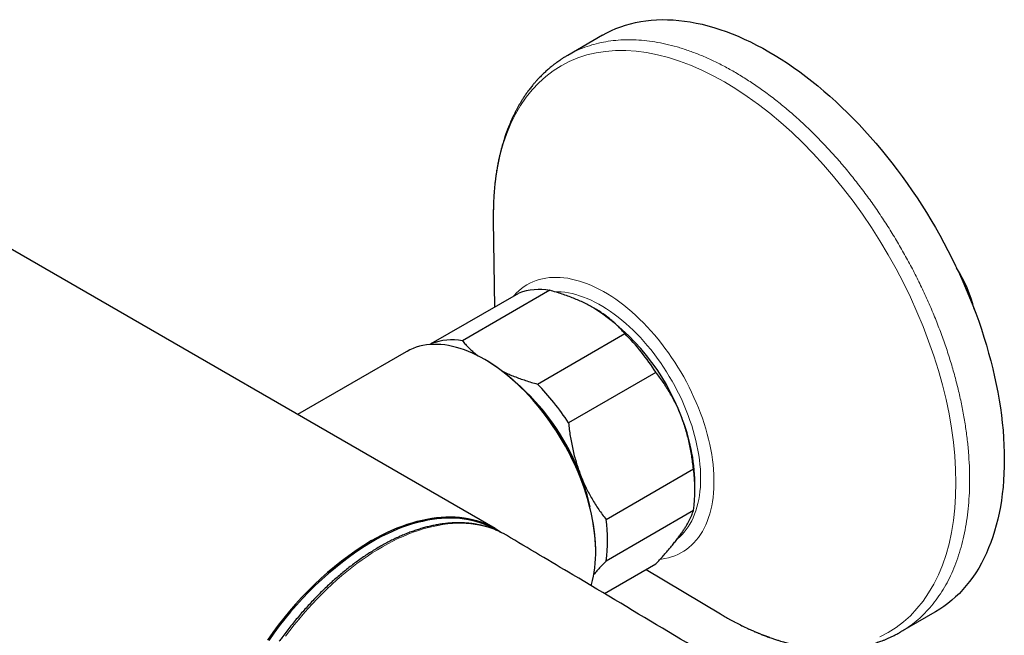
# Model space of a CAD drawing. Header units: millimetres. Extents: x 8 to 2417, y 12 to 2366.
# Tile 15 of 26: x 2314 to 2417, y 146 to 211. Entities that reach past the tile are written whole.
import ezdxf

# ---------------------------------------------------------------- set-up
doc = ezdxf.new("R2010")
doc.units = ezdxf.units.MM

msp = doc.modelspace()

# ---------------------------------------------------------------- linework, layer by layer
at = {"color": 7, "linetype": 'Continuous', "lineweight": 30}
for p, q in [((2374.93, 209.27), (2371.28, 207.16)), ((2363.63, 157.43), (2291.82, 198.89)), ((2363.45, 189.83), (2363.45, 189.81)), ((2363.45, 189.81), (2363.58, 180.7)), ((2369.4, 182.46), (2360.2, 177.15)), ((2356.92, 176.86), (2366.12, 182.16)), ((2368.08, 172.6), (2377.27, 177.91)), ((2354.3, 176), (2342.88, 169.41)), ((2356.82, 176.75), (2356.92, 176.86)), ((2362.73, 175.08), (2362.55, 175.18)), ((2380.55, 173.83), (2371.36, 168.52)), ((2375.3, 158.38), (2384.49, 163.68)), ((2384.65, 161.4), (2384.65, 162.22)), ((2384.49, 159.31), (2375.3, 154)), ((2374.22, 154.97), (2374.22, 155.18)), ((2375.13, 150.58), (2380.55, 153.71)), ((2379.51, 153.11), (2387.33, 148.43)), ((2387.34, 148.44), (2387.35, 148.43)), ((2406.27, 146.54), (2409.92, 148.65))]:
    msp.add_line(p, q, dxfattribs=at)
at = {"color": 252, "linetype": 'Continuous', "lineweight": 0}
msp.add_line((2363.44, 190.31), (2363.45, 189.83), dxfattribs=at)
at = {"color": 7, "linetype": 'Continuous', "lineweight": 30, "flags": 128}
for points in [[(2374.93, 209.27), (2375.39, 209.52), (2375.87, 209.76), (2376.35, 209.97), (2376.85, 210.16), (2377.36, 210.33), (2377.88, 210.48), (2378.41, 210.6), (2378.95, 210.71), (2379.49, 210.79), (2380.05, 210.85), (2380.62, 210.89), (2381.19, 210.91), (2381.77, 210.9), (2382.36, 210.88), (2382.95, 210.83), (2383.56, 210.76), (2384.16, 210.67), (2384.78, 210.55), (2385.4, 210.42), (2386.02, 210.26), (2386.65, 210.08), (2387.28, 209.88), (2387.92, 209.66), (2388.55, 209.42), (2389.2, 209.16), (2389.84, 208.87), (2390.48, 208.57), (2391.13, 208.24), (2391.78, 207.9), (2392.43, 207.54), (2393.07, 207.15), (2393.72, 206.75), (2394.37, 206.33), (2395.01, 205.89), (2395.66, 205.43), (2396.3, 204.95), (2396.94, 204.45), (2397.57, 203.94), (2398.2, 203.41), (2398.83, 202.86), (2399.45, 202.3), (2400.07, 201.72), (2400.69, 201.13), (2401.29, 200.52), (2401.9, 199.89), (2402.49, 199.25), (2403.08, 198.6), (2403.66, 197.93), (2404.23, 197.26), (2404.8, 196.56), (2405.36, 195.86), (2405.9, 195.14), (2406.44, 194.42), (2406.97, 193.68), (2407.49, 192.93), (2408, 192.18), (2408.5, 191.41), (2408.99, 190.64), (2409.46, 189.85), (2409.93, 189.06), (2410.38, 188.27), (2410.82, 187.46), (2411.24, 186.65), (2411.66, 185.84), (2412.06, 185.02), (2412.45, 184.2), (2412.82, 183.37), (2413.18, 182.54), (2413.53, 181.71), (2413.86, 180.87), (2414.18, 180.04), (2414.48, 179.2), (2414.76, 178.37), (2415.03, 177.53), (2415.29, 176.69), (2415.53, 175.86), (2415.76, 175.03), (2415.96, 174.2), (2416.16, 173.37), (2416.33, 172.55), (2416.49, 171.74), (2416.63, 170.92), (2416.76, 170.12), (2416.87, 169.32), (2416.96, 168.52), (2417.04, 167.74), (2417.1, 166.96), (2417.14, 166.19), (2417.17, 165.42), (2417.17, 164.67), (2417.17, 163.93), (2417.14, 163.19), (2417.1, 162.47), (2417.04, 161.76), (2416.96, 161.06), (2416.87, 160.37), (2416.76, 159.7), (2416.63, 159.04), (2416.49, 158.39), (2416.33, 157.76), (2416.16, 157.14), (2415.96, 156.54), (2415.76, 155.95), (2415.53, 155.38), (2415.29, 154.82), (2415.03, 154.28), (2414.76, 153.76), (2414.48, 153.25), (2414.18, 152.76), (2413.86, 152.29), (2413.53, 151.84), (2413.18, 151.41), (2412.82, 151), (2412.45, 150.6), (2412.06, 150.22), (2411.66, 149.87), (2411.24, 149.53), (2410.82, 149.22), (2410.38, 148.92), (2409.93, 148.65), (2409.92, 148.65)], [(2373.73, 151.4), (2373.77, 151.54), (2373.88, 151.96), (2373.98, 152.39), (2374.06, 152.84), (2374.12, 153.29), (2374.17, 153.76), (2374.2, 154.24), (2374.22, 154.73), (2374.22, 155.22), (2374.2, 155.73), (2374.17, 156.25), (2374.12, 156.77), (2374.06, 157.3), (2373.98, 157.83), (2373.88, 158.37), (2373.77, 158.92), (2373.65, 159.47), (2373.51, 160.02), (2373.35, 160.57), (2373.18, 161.13), (2372.99, 161.69), (2372.8, 162.24), (2372.58, 162.8), (2372.36, 163.35), (2372.11, 163.91), (2371.86, 164.45), (2371.6, 165), (2371.32, 165.54), (2371.03, 166.08), (2370.72, 166.61), (2370.41, 167.13), (2370.09, 167.64), (2369.75, 168.15), (2369.41, 168.65), (2369.05, 169.14), (2368.69, 169.62), (2368.32, 170.09), (2367.94, 170.54), (2367.56, 170.99), (2367.16, 171.42), (2366.77, 171.84), (2366.36, 172.25), (2365.95, 172.64), (2365.54, 173.01), (2365.12, 173.37), (2364.69, 173.72), (2364.27, 174.04), (2363.84, 174.36), (2363.41, 174.65), (2362.98, 174.93), (2362.55, 175.18), (2362.12, 175.42), (2361.69, 175.64), (2361.26, 175.85), (2360.83, 176.03), (2360.41, 176.19), (2359.98, 176.33), (2359.57, 176.46), (2359.15, 176.56), (2358.74, 176.64), (2358.34, 176.71), (2357.94, 176.75), (2357.54, 176.77), (2357.16, 176.77), (2356.78, 176.75), (2356.41, 176.71), (2356.05, 176.65), (2355.69, 176.57), (2355.35, 176.47), (2355.01, 176.35), (2354.69, 176.2), (2354.38, 176.04), (2354.3, 176)], [(2350.64, 156.14), (2351.18, 156.44), (2351.71, 156.73), (2352.25, 156.99), (2352.79, 157.24), (2353.33, 157.47), (2353.86, 157.67), (2354.39, 157.86), (2354.91, 158.03), (2355.44, 158.18), (2355.96, 158.3), (2356.47, 158.41), (2356.98, 158.5), (2357.48, 158.57), (2357.98, 158.61), (2358.47, 158.64), (2358.96, 158.65), (2359.44, 158.63), (2359.91, 158.6), (2360.37, 158.54), (2360.82, 158.47), (2361.27, 158.37), (2361.7, 158.25), (2362.13, 158.12), (2362.54, 157.96), (2362.95, 157.78), (2363.35, 157.59), (2363.73, 157.37), (2364.1, 157.14), (2364.32, 156.99)], [(2363.69, 157.28), (2363.37, 157.46), (2362.97, 157.66), (2362.57, 157.83), (2362.16, 157.99), (2361.73, 158.12), (2361.3, 158.24), (2360.85, 158.33), (2360.4, 158.41), (2359.94, 158.46), (2359.47, 158.5), (2359, 158.51), (2358.51, 158.51), (2358.02, 158.48), (2357.53, 158.44), (2357.03, 158.37), (2356.52, 158.28), (2356.01, 158.17), (2355.49, 158.05), (2354.97, 157.9), (2354.44, 157.73), (2353.92, 157.54), (2353.39, 157.34), (2352.85, 157.11), (2352.32, 156.87), (2351.78, 156.6), (2351.24, 156.32), (2350.71, 156.02)], [(2364.83, 156.7), (2364.51, 156.88), (2364.41, 156.93)]]:
    msp.add_lwpolyline(points, dxfattribs=at)
at = {"color": 252, "linetype": 'Continuous', "lineweight": 0, "flags": 128}
for points in [[(2404.1, 146.02), (2404.97, 146.47), (2405.79, 147), (2406.57, 147.59), (2407.31, 148.25), (2407.99, 148.99), (2408.63, 149.78), (2409.22, 150.64), (2409.76, 151.56), (2410.24, 152.54), (2410.67, 153.58), (2411.05, 154.68), (2411.36, 155.82), (2411.63, 157.01), (2411.83, 158.25), (2411.98, 159.54), (2412.06, 160.86), (2412.09, 162.22), (2412.06, 163.62), (2411.98, 165.05), (2411.83, 166.5), (2411.63, 167.97), (2411.36, 169.47), (2411.05, 170.98), (2410.67, 172.51), (2410.24, 174.04), (2409.76, 175.58), (2409.22, 177.12), (2408.63, 178.66), (2407.99, 180.2), (2407.31, 181.72), (2406.57, 183.23), (2405.79, 184.73), (2404.97, 186.2), (2404.1, 187.65), (2403.2, 189.07), (2402.26, 190.46), (2401.28, 191.82), (2400.27, 193.14), (2399.23, 194.42), (2398.17, 195.66), (2397.08, 196.85), (2395.96, 197.99), (2394.83, 199.07), (2393.68, 200.1), (2392.51, 201.08), (2391.34, 201.99), (2390.15, 202.85), (2388.96, 203.64), (2387.77, 204.36), (2386.57, 205.01), (2385.38, 205.6), (2384.2, 206.11), (2383.02, 206.56), (2381.86, 206.93), (2380.71, 207.23), (2379.57, 207.45), (2378.46, 207.59), (2377.37, 207.67), (2376.3, 207.66), (2375.26, 207.58), (2374.25, 207.43), (2373.28, 207.2), (2372.34, 206.89), (2371.43, 206.51), (2370.57, 206.06), (2369.74, 205.54), (2368.96, 204.94), (2368.23, 204.28), (2367.54, 203.55), (2366.9, 202.75), (2366.31, 201.89), (2365.78, 200.97), (2365.29, 199.99), (2364.86, 198.95), (2364.49, 197.86), (2364.17, 196.72), (2363.91, 195.52), (2363.71, 194.28), (2363.56, 193), (2363.47, 191.67), (2363.44, 190.31), (2363.44, 190.31)], [(2365.58, 181.85), (2365.64, 181.92), (2365.88, 182.18), (2366.14, 182.42), (2366.41, 182.65), (2366.7, 182.85), (2366.99, 183.04), (2367.3, 183.21), (2367.61, 183.35), (2367.94, 183.48), (2368.28, 183.59), (2368.63, 183.68), (2368.98, 183.74), (2369.35, 183.79), (2369.72, 183.82), (2370.1, 183.82), (2370.49, 183.81), (2370.88, 183.77), (2371.28, 183.72), (2371.68, 183.64), (2372.09, 183.54), (2372.51, 183.43), (2372.92, 183.29), (2373.35, 183.13), (2373.77, 182.96), (2374.19, 182.76), (2374.62, 182.55), (2375.05, 182.32), (2375.47, 182.07), (2375.9, 181.8), (2376.33, 181.51), (2376.75, 181.21), (2377.17, 180.88), (2377.59, 180.55), (2378.01, 180.19), (2378.42, 179.82), (2378.83, 179.44), (2379.23, 179.04), (2379.63, 178.63), (2380.02, 178.2), (2380.4, 177.76), (2380.78, 177.31), (2381.14, 176.85), (2381.5, 176.38), (2381.86, 175.9), (2382.2, 175.4), (2382.53, 174.9), (2382.85, 174.39), (2383.17, 173.87), (2383.47, 173.35), (2383.76, 172.82), (2384.03, 172.28), (2384.3, 171.74), (2384.55, 171.2), (2384.79, 170.65), (2385.02, 170.11), (2385.23, 169.55), (2385.43, 169), (2385.61, 168.45), (2385.78, 167.9), (2385.94, 167.35), (2386.08, 166.8), (2386.2, 166.26), (2386.31, 165.72), (2386.41, 165.18), (2386.49, 164.65), (2386.55, 164.13), (2386.6, 163.61), (2386.63, 163.1), (2386.64, 162.6), (2386.64, 162.11), (2386.63, 161.62), (2386.6, 161.15), (2386.55, 160.69), (2386.49, 160.23), (2386.41, 159.8), (2386.31, 159.37), (2386.2, 158.96), (2386.08, 158.56), (2385.94, 158.17), (2385.78, 157.8), (2385.61, 157.45), (2385.43, 157.11), (2385.23, 156.79), (2385.02, 156.48), (2384.79, 156.19), (2384.55, 155.92), (2384.3, 155.67), (2384.03, 155.44), (2383.76, 155.22), (2383.47, 155.02), (2383.17, 154.85), (2382.85, 154.69), (2382.53, 154.55), (2382.2, 154.43), (2381.86, 154.34), (2381.5, 154.26), (2381.14, 154.2), (2381, 154.19)], [(2369.92, 182.31), (2370.22, 182.31), (2370.59, 182.29), (2370.97, 182.25), (2371.35, 182.19), (2371.74, 182.11), (2372.13, 182.01), (2372.53, 181.89), (2372.92, 181.75), (2373.33, 181.59), (2373.73, 181.41), (2374.14, 181.21), (2374.54, 180.99), (2374.95, 180.76), (2375.36, 180.5), (2375.76, 180.23), (2376.17, 179.95), (2376.57, 179.64), (2376.97, 179.32), (2377.37, 178.98), (2377.76, 178.63), (2378.15, 178.26), (2378.53, 177.88), (2378.91, 177.48), (2379.28, 177.08), (2379.64, 176.65), (2380, 176.22), (2380.35, 175.78), (2380.69, 175.32), (2381.02, 174.86), (2381.34, 174.38), (2381.65, 173.9), (2381.95, 173.41), (2382.24, 172.91), (2382.52, 172.41), (2382.79, 171.9), (2383.05, 171.39), (2383.29, 170.87), (2383.52, 170.35), (2383.74, 169.83), (2383.94, 169.3), (2384.13, 168.78), (2384.31, 168.25), (2384.47, 167.73), (2384.62, 167.2), (2384.75, 166.68), (2384.86, 166.16), (2384.97, 165.65), (2385.05, 165.14), (2385.12, 164.64), (2385.18, 164.14), (2385.22, 163.65), (2385.24, 163.16), (2385.25, 162.69), (2385.24, 162.22), (2385.22, 161.77), (2385.18, 161.32), (2385.12, 160.89), (2385.05, 160.47), (2384.97, 160.06), (2384.86, 159.66), (2384.75, 159.28), (2384.62, 158.91), (2384.47, 158.55), (2384.31, 158.22), (2384.13, 157.89), (2383.94, 157.59), (2383.74, 157.3), (2383.52, 157.02), (2383.29, 156.77), (2383.05, 156.53), (2382.8, 156.32)], [(2364.41, 156.93), (2364.12, 157.08), (2363.72, 157.26), (2363.3, 157.42), (2362.87, 157.56), (2362.44, 157.68), (2362, 157.78), (2361.54, 157.85), (2361.08, 157.91), (2360.61, 157.95), (2360.13, 157.97), (2359.65, 157.97), (2359.16, 157.94), (2358.66, 157.9), (2358.16, 157.83), (2357.65, 157.75), (2357.13, 157.64), (2356.62, 157.52), (2356.09, 157.37), (2355.57, 157.21), (2355.03, 157.02), (2354.5, 156.82), (2353.97, 156.59), (2353.43, 156.35), (2352.89, 156.09), (2352.35, 155.81), (2351.81, 155.5), (2351.27, 155.19), (2350.73, 154.85), (2350.19, 154.49), (2349.65, 154.12), (2349.12, 153.73), (2348.58, 153.33), (2348.05, 152.9), (2347.52, 152.46), (2347, 152.01), (2346.48, 151.54), (2345.96, 151.05), (2345.45, 150.55), (2344.95, 150.04), (2344.45, 149.51), (2343.96, 148.97), (2343.47, 148.42), (2342.99, 147.85), (2342.52, 147.28), (2342.06, 146.69), (2341.6, 146.09)], [(2387.35, 148.43), (2387.77, 148.18), (2388.96, 147.52), (2390.15, 146.94), (2391.34, 146.42), (2392.51, 145.98)]]:
    msp.add_lwpolyline(points, dxfattribs=at)
at = {"color": 7, "linetype": 'Continuous', "lineweight": 30}
for centre, radius, start, end in [((2399.23, 176.72), 15.25, 14.2181, 32.0184), ((2368.32, 176.02), 6.52, 80.4891, 109.73), ((2361.57, 161.16), 23.08, 20.2795, 57.3097), ((2359.13, 170.72), 6.52, 80.4891, 109.73), ((2358.94, 159.82), 25.76, 32.9619, 44.6272), ((2349.31, 154.06), 24.94, 2.563, 57.4316), ((2349.42, 154.11), 24.86, 21.0575, 47.1167), ((2349.75, 154.51), 25.76, 32.9619, 44.6272), ((2365.2, 161.86), 19.45, 1.068, 22.0613), ((2369.66, 161.5), 14.99, 351.6098, 8.3902), ((2351.99, 154.97), 22.15, 12.2878, 21.3749), ((2360.47, 156.19), 14.99, 351.6098, 8.3902), ((2369.22, 125.8), 35.58, 121.4885, 146.0012), ((2369.22, 125.8), 35.44, 121.4874, 145.9737)]:
    msp.add_arc(centre, radius, start, end, dxfattribs=at)
at = {"color": 252, "linetype": 'Continuous', "lineweight": 0}
msp.add_open_spline([(2371.28, 207.16), (2371.57, 207.32), (2372.15, 207.64), (2373.07, 208.02), (2374.03, 208.33), (2375.02, 208.56), (2376.05, 208.72), (2377.11, 208.8), (2378.19, 208.81), (2379.3, 208.73), (2380.44, 208.58), (2381.59, 208.36), (2382.76, 208.06), (2383.95, 207.68), (2385.14, 207.23), (2386.35, 206.7), (2387.56, 206.11), (2388.78, 205.44), (2389.99, 204.7), (2391.2, 203.9), (2392.41, 203.03), (2393.61, 202.1), (2394.79, 201.11), (2395.96, 200.06), (2397.12, 198.95), (2398.25, 197.79), (2399.36, 196.58), (2400.45, 195.33), (2401.5, 194.02), (2402.53, 192.68), (2403.52, 191.3), (2404.48, 189.88), (2405.4, 188.44), (2406.28, 186.96), (2407.12, 185.46), (2407.91, 183.94), (2408.66, 182.4), (2409.36, 180.85), (2410.01, 179.29), (2410.61, 177.72), (2411.16, 176.15), (2411.65, 174.59), (2412.09, 173.02), (2412.47, 171.47), (2412.79, 169.93), (2413.06, 168.41), (2413.27, 166.91), (2413.42, 165.43), (2413.51, 163.98), (2413.53, 162.56), (2413.51, 161.17), (2413.42, 159.82), (2413.27, 158.52), (2413.06, 157.25), (2412.79, 156.04), (2412.47, 154.87), (2412.09, 153.76), (2411.65, 152.7), (2411.16, 151.71), (2410.61, 150.77), (2410.01, 149.89), (2409.36, 149.08), (2408.66, 148.34), (2407.92, 147.66), (2407.12, 147.07), (2406.57, 146.69), (2406.28, 146.54), (2406.27, 146.54)], degree=3, knots=[0, 0, 0, 0, 0.015599, 0.031224, 0.046849, 0.062474, 0.078099, 0.093724, 0.109349, 0.124974, 0.140599, 0.156224, 0.171849, 0.187474, 0.203099, 0.218724, 0.234349, 0.249974, 0.265599, 0.281224, 0.296849, 0.312474, 0.328099, 0.343724, 0.359349, 0.374974, 0.390599, 0.406224, 0.421849, 0.437474, 0.453099, 0.468724, 0.484349, 0.499974, 0.515599, 0.531224, 0.546849, 0.562474, 0.578099, 0.593724, 0.609349, 0.624974, 0.640599, 0.656224, 0.671849, 0.687474, 0.703099, 0.718724, 0.734349, 0.749974, 0.765599, 0.781224, 0.796849, 0.812474, 0.828099, 0.843724, 0.859349, 0.874974, 0.890599, 0.906224, 0.921849, 0.937474, 0.953099, 0.968724, 0.984349, 0.999974, 1, 1, 1, 1], dxfattribs=at)
at = {"color": 7, "linetype": 'Continuous', "lineweight": 30}
for points, knots in [([(2371.28, 207.16), (2371.17, 207.1), (2370.96, 206.98), (2370.68, 206.8), (2370.44, 206.63), (2370.23, 206.49), (2370.06, 206.37), (2369.93, 206.27), (2369.82, 206.18), (2369.72, 206.11), (2369.53, 205.95), (2369.25, 205.72), (2368.96, 205.46), (2368.73, 205.25), (2368.56, 205.08), (2368.39, 204.91), (2368.2, 204.72), (2368, 204.5), (2367.78, 204.25), (2367.54, 203.95), (2367.29, 203.64), (2367.04, 203.3), (2366.81, 202.98), (2366.61, 202.67), (2366.42, 202.38), (2366.26, 202.11), (2366.1, 201.84), (2365.95, 201.56), (2365.79, 201.25), (2365.63, 200.94), (2365.48, 200.62), (2365.34, 200.32), (2365.21, 200.01), (2365.08, 199.7), (2364.94, 199.36), (2364.81, 198.99), (2364.69, 198.66), (2364.59, 198.35), (2364.52, 198.1), (2364.45, 197.88), (2364.39, 197.69), (2364.34, 197.5), (2364.28, 197.28), (2364.21, 197.01), (2364.13, 196.69), (2364.05, 196.32), (2363.96, 195.89), (2363.88, 195.48), (2363.82, 195.14), (2363.78, 194.88), (2363.75, 194.64), (2363.72, 194.45), (2363.7, 194.3), (2363.68, 194.19), (2363.67, 194.09), (2363.66, 193.97), (2363.64, 193.81), (2363.61, 193.61), (2363.59, 193.37), (2363.56, 193.1), (2363.53, 192.71), (2363.5, 192.23), (2363.47, 191.68), (2363.46, 191.21), (2363.45, 190.81), (2363.45, 190.47), (2363.44, 190.14), (2363.44, 189.92), (2363.45, 189.81)], [0, 0, 0, 0, 0.02066, 0.039047, 0.055162, 0.069005, 0.080579, 0.089737, 0.097103, 0.104323, 0.111577, 0.137639, 0.163424, 0.176464, 0.189431, 0.20236, 0.216711, 0.233246, 0.251941, 0.271234, 0.295211, 0.317921, 0.339139, 0.358857, 0.37702, 0.393621, 0.409652, 0.426236, 0.444595, 0.463084, 0.481281, 0.498838, 0.515217, 0.532191, 0.55051, 0.570157, 0.590703, 0.604054, 0.617407, 0.628963, 0.638458, 0.646042, 0.657831, 0.671381, 0.686747, 0.704763, 0.725703, 0.749564, 0.76224, 0.775076, 0.786039, 0.794934, 0.801761, 0.806522, 0.810193, 0.815971, 0.823475, 0.832704, 0.843658, 0.856337, 0.870054, 0.896398, 0.921187, 0.94443, 0.960854, 0.975772, 0.988686, 1, 1, 1, 1]), ([(2374.04, 180.59), (2373.87, 180.69), (2373.54, 180.87), (2373.01, 181.14), (2372.46, 181.39), (2371.89, 181.63), (2371.29, 181.85), (2370.68, 182.07), (2370.05, 182.27), (2369.61, 182.39), (2369.4, 182.46)], [0, 0, 0, 0, 0.122618, 0.245238, 0.368878, 0.492521, 0.618996, 0.745475, 0.872735, 1, 1, 1, 1]), ([(2377.27, 177.91), (2377.17, 178.03), (2376.97, 178.26), (2376.64, 178.61), (2376.3, 178.94), (2375.92, 179.27), (2375.53, 179.6), (2375.1, 179.92), (2374.65, 180.22), (2374.29, 180.45), (2374.08, 180.57), (2374.04, 180.59)], [0, 0, 0, 0, 0.119246, 0.238489, 0.358338, 0.478183, 0.600299, 0.722411, 0.845493, 0.968574, 1, 1, 1, 1]), ([(2360.2, 177.15), (2360.31, 177.03), (2360.51, 176.79), (2360.85, 176.43), (2361.21, 176.09), (2361.54, 175.8), (2361.75, 175.63), (2361.83, 175.57)], [0, 0, 0, 0, 0.218987, 0.437968, 0.658142, 0.878309, 1, 1, 1, 1]), ([(2364.42, 173.95), (2364.47, 173.93), (2364.69, 173.82), (2365.1, 173.63), (2365.66, 173.4), (2366.24, 173.18), (2366.84, 172.98), (2367.45, 172.78), (2367.87, 172.66), (2368.08, 172.6)], [0, 0, 0, 0, 0.045386, 0.20196, 0.358537, 0.51844, 0.678348, 0.839172, 1, 1, 1, 1]), ([(2383.23, 169.16), (2383.2, 169.22), (2383.1, 169.49), (2382.91, 169.95), (2382.63, 170.54), (2382.33, 171.12), (2382.01, 171.69), (2381.67, 172.24), (2381.32, 172.79), (2380.94, 173.32), (2380.68, 173.66), (2380.55, 173.83)], [0, 0, 0, 0, 0.034085, 0.152699, 0.271315, 0.390844, 0.510376, 0.632431, 0.75449, 0.877243, 1, 1, 1, 1]), ([(2384.49, 163.68), (2384.46, 163.91), (2384.41, 164.38), (2384.31, 165.07), (2384.19, 165.76), (2384.05, 166.45), (2383.88, 167.14), (2383.69, 167.82), (2383.48, 168.5), (2383.31, 168.94), (2383.23, 169.16)], [0, 0, 0, 0, 0.122973, 0.245942, 0.369581, 0.493217, 0.619375, 0.745529, 0.872765, 1, 1, 1, 1]), ([(2371.36, 168.52), (2371.38, 168.29), (2371.43, 167.83), (2371.53, 167.14), (2371.65, 166.45), (2371.8, 165.76), (2371.96, 165.07), (2372.16, 164.38), (2372.37, 163.7), (2372.54, 163.26), (2372.62, 163.04)], [0, 0, 0, 0, 0.1229729, 0.2459423, 0.3695815, 0.4932168, 0.6193748, 0.7455295, 0.8727654, 1, 1, 1, 1]), ([(2372.62, 163.04), (2372.64, 162.98), (2372.75, 162.72), (2372.94, 162.26), (2373.22, 161.67), (2373.51, 161.09), (2373.83, 160.52), (2374.17, 159.96), (2374.53, 159.42), (2374.9, 158.89), (2375.17, 158.55), (2375.3, 158.38)], [0, 0, 0, 0, 0.034085, 0.152699, 0.271315, 0.390844, 0.510376, 0.632431, 0.75449, 0.877243, 1, 1, 1, 1]), ([(2383.23, 156.92), (2383.25, 156.95), (2383.35, 157.09), (2383.52, 157.35), (2383.72, 157.66), (2383.9, 157.97), (2384.06, 158.26), (2384.19, 158.54), (2384.31, 158.81), (2384.41, 159.07), (2384.46, 159.23), (2384.49, 159.31)], [0, 0, 0, 0, 0.034085, 0.152699, 0.271315, 0.390844, 0.510376, 0.632431, 0.75449, 0.877243, 1, 1, 1, 1]), ([(2364.4, 156.94), (2364.3, 156.99), (2364.09, 157.1), (2363.73, 157.26), (2363.33, 157.41), (2362.92, 157.55), (2362.51, 157.68), (2362.08, 157.78), (2361.65, 157.86), (2361.21, 157.93), (2360.76, 157.98), (2360.31, 158.01), (2359.85, 158.02), (2359.38, 158.01), (2358.9, 157.99), (2358.43, 157.94), (2357.94, 157.88), (2357.45, 157.8), (2356.96, 157.7), (2356.46, 157.58), (2355.96, 157.44), (2355.45, 157.29), (2354.94, 157.11), (2354.43, 156.92), (2353.92, 156.71), (2353.41, 156.49), (2352.89, 156.24), (2352.38, 155.98), (2351.86, 155.71), (2351.34, 155.41), (2350.83, 155.1), (2350.31, 154.77), (2349.8, 154.43), (2349.29, 154.07), (2348.78, 153.7), (2348.27, 153.31), (2347.77, 152.91), (2347.27, 152.49), (2346.77, 152.06), (2346.27, 151.61), (2345.78, 151.15), (2345.3, 150.68), (2344.82, 150.2), (2344.35, 149.7), (2343.88, 149.19), (2343.41, 148.67), (2342.96, 148.14), (2342.51, 147.6), (2342.07, 147.05), (2341.63, 146.48), (2341.26, 145.99), (2341.03, 145.67), (2340.95, 145.56)], [0, 0, 0, 0, 0.014639, 0.034595, 0.054558, 0.074533, 0.094525, 0.114538, 0.134575, 0.154639, 0.17473, 0.194851, 0.215, 0.235177, 0.255381, 0.275611, 0.295864, 0.316138, 0.336431, 0.35674, 0.377064, 0.397399, 0.417745, 0.438098, 0.458457, 0.478821, 0.499188, 0.519556, 0.539926, 0.560296, 0.580665, 0.601033, 0.621399, 0.641763, 0.662124, 0.682483, 0.70284, 0.723193, 0.743544, 0.763892, 0.784237, 0.80458, 0.82492, 0.845258, 0.865593, 0.885926, 0.906258, 0.926587, 0.946915, 0.967241, 0.987565, 1, 1, 1, 1]), ([(2393.64, 139.51), (2393.08, 139.85), (2389.16, 142.2), (2381.88, 146.55), (2372.84, 151.94), (2367.15, 155.32), (2364.83, 156.7)], [0, 0, 0, 0, 0.059104, 0.408622, 0.758144, 1, 1, 1, 1]), ([(2380.55, 153.71), (2380.68, 153.85), (2380.94, 154.13), (2381.32, 154.55), (2381.68, 154.96), (2382.03, 155.37), (2382.36, 155.77), (2382.67, 156.16), (2382.96, 156.55), (2383.14, 156.79), (2383.23, 156.92)], [0, 0, 0, 0, 0.122973, 0.245942, 0.369581, 0.493217, 0.619375, 0.745529, 0.872765, 1, 1, 1, 1]), ([(2375.3, 154), (2375.16, 153.86), (2374.9, 153.58), (2374.53, 153.16), (2374.23, 152.82), (2374.06, 152.62), (2374, 152.55)], [0, 0, 0, 0, 0.286448, 0.572887, 0.860886, 1, 1, 1, 1]), ([(2387.34, 148.43), (2387.38, 148.4), (2387.47, 148.35), (2387.65, 148.25), (2387.85, 148.13), (2388.09, 148), (2388.33, 147.86), (2388.59, 147.72), (2388.96, 147.52), (2389.44, 147.27), (2389.94, 147.03), (2390.32, 146.85), (2390.57, 146.74), (2390.78, 146.65), (2390.95, 146.57), (2391.09, 146.52), (2391.2, 146.47), (2391.31, 146.42), (2391.45, 146.36), (2391.62, 146.29), (2391.83, 146.21), (2392.05, 146.13), (2392.28, 146.04), (2392.5, 145.96), (2392.72, 145.89), (2392.99, 145.79), (2393.3, 145.69), (2393.64, 145.59), (2393.94, 145.5), (2394.2, 145.43), (2394.42, 145.37), (2394.63, 145.31), (2394.86, 145.26), (2395.13, 145.19), (2395.43, 145.13), (2395.73, 145.07), (2396.08, 145), (2396.46, 144.94), (2396.87, 144.88), (2397.25, 144.83), (2397.59, 144.79), (2397.93, 144.77), (2398.27, 144.74), (2398.62, 144.73), (2398.94, 144.72), (2399.23, 144.72), (2399.52, 144.72), (2399.83, 144.73), (2400.2, 144.75), (2400.63, 144.78), (2401.09, 144.83), (2401.57, 144.89), (2402.01, 144.97), (2402.38, 145.05), (2402.68, 145.11), (2402.93, 145.18), (2403.17, 145.24), (2403.48, 145.33), (2403.86, 145.45), (2404.26, 145.59), (2404.61, 145.72), (2404.9, 145.85), (2405.21, 145.98), (2405.53, 146.14), (2405.88, 146.31), (2406.14, 146.46), (2406.27, 146.54)], [0, 0, 0, 0, 0.005697, 0.011732, 0.022049, 0.033596, 0.046378, 0.059798, 0.073776, 0.102864, 0.134128, 0.148064, 0.16047, 0.171066, 0.179583, 0.186411, 0.19155, 0.196005, 0.202967, 0.212675, 0.22223, 0.233479, 0.24519, 0.256337, 0.266922, 0.276943, 0.296517, 0.313499, 0.328119, 0.341095, 0.352475, 0.361297, 0.372525, 0.386593, 0.402441, 0.41789, 0.432873, 0.455341, 0.475941, 0.495682, 0.512449, 0.530108, 0.548071, 0.566273, 0.583317, 0.598504, 0.612684, 0.627996, 0.648997, 0.671957, 0.696886, 0.723652, 0.751243, 0.769934, 0.786393, 0.800623, 0.81387, 0.827176, 0.853487, 0.880158, 0.896863, 0.914654, 0.933845, 0.954552, 0.97663, 1, 1, 1, 1])]:
    msp.add_open_spline(points, degree=3, knots=knots, dxfattribs=at)

doc.saveas('drawing.dxf')
